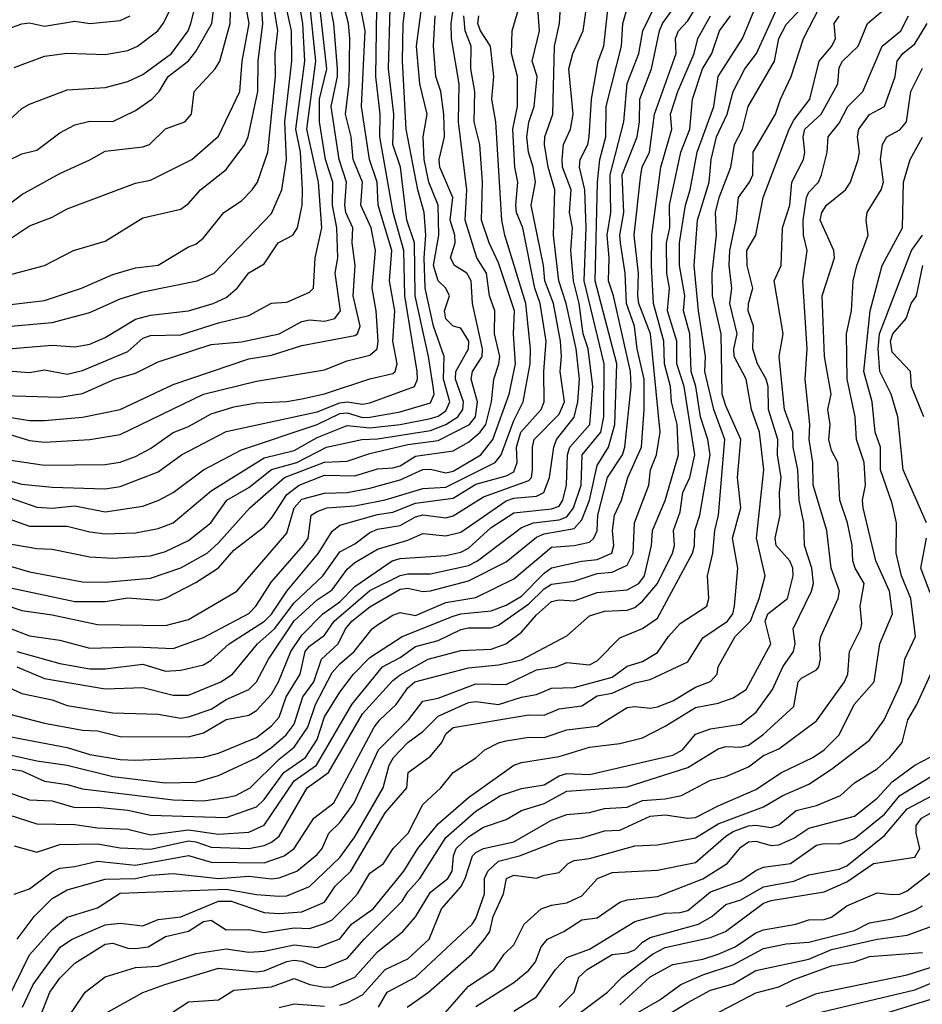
# Model space of a CAD drawing. Header units: metres. Extents: x -51132 to -49532, y -231222 to -229437.
# Tile 101 of 256: x -50613 to -50553, y -231033 to -230968. Entities that reach past the tile are written whole.
import ezdxf

# ---------------------------------------------------------------- set-up
doc = ezdxf.new("R2010")
doc.units = ezdxf.units.M
for name, color, linetype in [('CONTOUR_HALF', 8, 'Continuous'), ('CONTOUR_INDEX', 1, 'Continuous'), ('CONTOUR_INTER', 3, 'Continuous')]:
    doc.layers.add(name, color=color, linetype=linetype)

msp = doc.modelspace()

# ---------------------------------------------------------------- linework, layer by layer
at = {"layer": 'CONTOUR_HALF'}
for points, elevation in [([(-50613.58, -230977.367), (-50612.58, -230976.877), (-50611.58, -230976.641), (-50610.08, -230975.488), (-50609.08, -230974.973), (-50608.08, -230974.729), (-50606.58, -230974.745), (-50605.08, -230974.01), (-50603.993, -230973.259), (-50603.516, -230972.759), (-50602.919, -230971.759), (-50601.58, -230970.737), (-50601.08, -230970.112), (-50600.034, -230968.259), (-50599.518, -230964.259)], 37.5), ([(-50615.08, -231000.413), (-50612.08, -231001.467), (-50609.58, -231001.481), (-50608.08, -231001.859), (-50607.08, -231001.971), (-50605.08, -231001.921), (-50603.58, -231001.622), (-50602.58, -231001.266), (-50600.08, -230999.138), (-50596.58, -230996.968), (-50594.58, -230996.483), (-50593.08, -230995.624), (-50591.08, -230994.818), (-50589.58, -230994.969), (-50587.58, -230994.756), (-50585.58, -230994.372), (-50585.08, -230994.214), (-50584.58, -230993.863), (-50584.314, -230993.259), (-50584.719, -230991.759), (-50584.682, -230990.259), (-50585.392, -230988.259), (-50585.926, -230985.759), (-50586.009, -230983.759), (-50585.888, -230982.259), (-50586.01, -230980.759), (-50586.429, -230979.259), (-50587.191, -230975.259), (-50587.424, -230970.759), (-50587.383, -230968.259), (-50586.955, -230964.759)], 44.5), ([(-50614.08, -230982.948), (-50612.08, -230981.624), (-50610.58, -230981.066), (-50609.58, -230980.501), (-50605.08, -230978.826), (-50604.08, -230978.627), (-50601.36, -230977.259), (-50599.58, -230975.704), (-50598.19, -230972.759), (-50598.025, -230970.759), (-50597.573, -230968.259), (-50598.027, -230965.759)], 38.5), ([(-50615.08, -230989.892), (-50610.58, -230989.521), (-50609.08, -230989.619), (-50608.08, -230989.448), (-50607.08, -230989.002), (-50605.08, -230987.798), (-50604.08, -230987.547), (-50601.58, -230987.245), (-50599.936, -230986.759), (-50599.08, -230986.359), (-50598.36, -230985.759), (-50597.58, -230984.729), (-50596.58, -230984.151), (-50595.64, -230982.759), (-50594.67, -230982.259), (-50594.364, -230981.759), (-50594.066, -230980.259), (-50594.033, -230979.259), (-50594.173, -230976.759), (-50594.489, -230975.259), (-50593.895, -230970.759), (-50594.023, -230968.259), (-50594.276, -230966.759)], 40.5), ([(-50614.58, -230992.825), (-50610.08, -230992.959), (-50608.58, -230992.712), (-50606.435, -230991.759), (-50605.08, -230991.364), (-50603.58, -230990.625), (-50600.08, -230989.465), (-50598.08, -230989.292), (-50595.58, -230988.766), (-50594.08, -230987.946), (-50593.58, -230987.855), (-50592.58, -230987.93), (-50591.897, -230987.759), (-50591.528, -230987.259), (-50591.881, -230984.759), (-50591.705, -230983.759), (-50591.763, -230981.759), (-50592.057, -230980.259), (-50592.033, -230978.759), (-50592.528, -230977.259), (-50592.923, -230974.759), (-50592.914, -230973.259), (-50592.431, -230971.259), (-50592.937, -230966.759)], 41.5), ([(-50614.08, -231011.84), (-50612.58, -231012.528), (-50610.58, -231012.946), (-50609.58, -231013.319), (-50606.58, -231013.8), (-50603.58, -231013.9), (-50602.08, -231014.149), (-50601.58, -231014.081), (-50600.08, -231013.565), (-50599.08, -231012.927), (-50597.58, -231012.256), (-50597.08, -231011.757), (-50596.278, -231010.259), (-50594.58, -231007.728), (-50593.08, -231006.348), (-50592.08, -231005.688), (-50591.08, -231004.31), (-50590.58, -231003.865), (-50589.08, -231002.998), (-50587.08, -231002.4), (-50586.08, -231001.949), (-50584.58, -231002.124), (-50583.58, -231001.874), (-50580.58, -230999.81), (-50580.08, -230999.628), (-50578.58, -230999.504), (-50578.09, -230999.259), (-50577.718, -230998.259), (-50577.44, -230996.259), (-50577.252, -230995.759), (-50576.08, -230994.275), (-50575.841, -230993.259), (-50575.742, -230991.759), (-50575.96, -230989.759), (-50576.629, -230986.759), (-50577.109, -230985.259), (-50577.447, -230982.259), (-50577.359, -230979.259), (-50577.816, -230977.759), (-50578.061, -230976.259), (-50578.029, -230975.759), (-50577.508, -230974.259), (-50577.399, -230969.759), (-50577.056, -230968.259), (-50576.971, -230966.759)], 48.5), ([(-50613.981, -231015.259), (-50609.58, -231016.103), (-50608.08, -231016.565), (-50606.08, -231016.884), (-50605.08, -231016.943), (-50600.58, -231016.731), (-50599.58, -231016.467), (-50597.08, -231015.436), (-50596.08, -231014.655), (-50595.58, -231014.086), (-50595.129, -231012.759), (-50594.199, -231011.259), (-50593.855, -231009.759), (-50593.58, -231009.411), (-50592.58, -231008.676), (-50591.936, -231007.759), (-50589.58, -231005.721), (-50587.58, -231004.731), (-50587.08, -231004.621), (-50585.58, -231004.624), (-50583.08, -231004.064), (-50582.469, -231003.759), (-50579.58, -231001.565), (-50578.779, -231001.259), (-50577.08, -231001.067), (-50576.58, -231000.849), (-50576.144, -231000.259), (-50575.621, -230998.759), (-50575.555, -230996.759), (-50574.338, -230995.259), (-50574.12, -230994.259), (-50574.105, -230990.759), (-50575.425, -230985.259), (-50575.303, -230981.759), (-50575.394, -230979.259), (-50575.736, -230977.759), (-50575.7, -230977.259), (-50575.194, -230976.259), (-50575.09, -230975.759), (-50574.95, -230973.259), (-50574.497, -230970.759), (-50574.134, -230969.759), (-50573.807, -230966.759)], 49.5), ([(-50613.08, -230971.167), (-50611.08, -230970.415), (-50609.58, -230970.226), (-50607.08, -230970.321), (-50605.58, -230970.045), (-50604.949, -230969.759), (-50603.589, -230968.759), (-50603.243, -230968.259), (-50602.468, -230966.759)], 36.5), ([(-50618.58, -230997.039), (-50612.58, -230998.708), (-50610.58, -230998.906), (-50607.08, -230999.018), (-50606.08, -230998.865), (-50603.58, -230997.895), (-50602.029, -230996.759), (-50599.08, -230995.224), (-50593.08, -230993.921), (-50591.58, -230993.321), (-50591.08, -230993.265), (-50590.08, -230993.411), (-50589.58, -230993.327), (-50586.643, -230992.259), (-50586.442, -230991.759), (-50586.464, -230991.259), (-50587.273, -230986.259), (-50587.336, -230983.259), (-50588.044, -230980.759), (-50588.922, -230975.759), (-50588.903, -230974.259), (-50589.199, -230971.759), (-50589.134, -230967.259)], 43.5), ([(-50616.08, -231017.067), (-50612.58, -231017.646), (-50611.08, -231018.328), (-50609.58, -231018.534), (-50608.58, -231018.836), (-50602.58, -231019.564), (-50600.58, -231019.615), (-50599.08, -231019.403), (-50598.446, -231019.259), (-50597.49, -231018.759), (-50595.58, -231016.879), (-50594.58, -231016.07), (-50593.689, -231014.759), (-50593.183, -231013.259), (-50592.08, -231011.153), (-50591.58, -231010.563), (-50590.618, -231009.759), (-50589.436, -231008.259), (-50589.08, -231007.989), (-50588.08, -231007.349), (-50587.58, -231007.185), (-50586.58, -231007.373), (-50584.58, -231006.514), (-50582.58, -231006.183), (-50580.08, -231004.952), (-50577.58, -231002.856), (-50576.08, -231002.748), (-50575.08, -231002.527), (-50574.781, -231002.259), (-50574.58, -231001.791), (-50574.534, -231000.759), (-50573.881, -230998.259), (-50572.908, -230996.759), (-50572.735, -230996.259), (-50572.333, -230992.259), (-50572.371, -230991.259), (-50573.489, -230986.259), (-50573.833, -230985.259), (-50573.77, -230983.759), (-50573.912, -230982.259), (-50573.67, -230980.759), (-50573.716, -230978.259), (-50572.814, -230974.759), (-50572.58, -230972.233), (-50571.828, -230970.259), (-50571.558, -230968.759), (-50570.828, -230967.259)], 50.5), ([(-50614.08, -231020.355), (-50611.58, -231021.143), (-50609.08, -231021.188), (-50607.58, -231021.403), (-50605.58, -231021.49), (-50604.08, -231021.875), (-50601.58, -231021.544), (-50599.58, -231021.83), (-50597.58, -231021.687), (-50596.58, -231021.223), (-50594.58, -231018.293), (-50593.116, -231017.259), (-50590.771, -231013.259), (-50588.753, -231010.759), (-50587.58, -231010.152), (-50586.58, -231009.429), (-50585.08, -231009.029), (-50583.58, -231008.306), (-50583.08, -231008.185), (-50581.58, -231008.197), (-50581.08, -231008.023), (-50579.08, -231006.609), (-50578.08, -231005.608), (-50577.58, -231005.299), (-50576.08, -231005.116), (-50574.58, -231004.599), (-50573.58, -231004.507), (-50572.58, -231004.049), (-50572.187, -231003.259), (-50572.097, -231001.259), (-50571.166, -230998.759), (-50571.042, -230997.759), (-50570.657, -230996.759), (-50570.403, -230995.259), (-50571.039, -230988.759), (-50571.823, -230986.759), (-50571.876, -230986.259), (-50571.832, -230984.759), (-50572.127, -230982.259), (-50571.68, -230978.259), (-50571.601, -230977.759), (-50571.122, -230976.759), (-50570.779, -230974.259), (-50569.345, -230970.259), (-50569.387, -230969.259), (-50569.191, -230968.759), (-50568.58, -230968.089), (-50568.08, -230967.247)], 51.5), ([(-50614.08, -230986.916), (-50611.08, -230986.573), (-50608.644, -230985.759), (-50606.58, -230984.841), (-50605.08, -230984.415), (-50603.58, -230984.238), (-50601.58, -230983.019), (-50601.08, -230982.835), (-50600.58, -230982.426), (-50599.237, -230980.759), (-50598.08, -230979.988), (-50597.357, -230979.259), (-50597.007, -230978.759), (-50596.332, -230976.759), (-50595.822, -230971.759), (-50595.84, -230970.259), (-50595.675, -230968.759), (-50595.907, -230967.259)], 39.5), ([(-50613.58, -230995.345), (-50612.08, -230995.823), (-50611.08, -230995.936), (-50608.08, -230995.748), (-50606.08, -230995.415), (-50600.58, -230992.762), (-50597.08, -230991.89), (-50592.58, -230991.144), (-50591.08, -230990.544), (-50589.58, -230990.187), (-50589.107, -230989.759), (-50589.042, -230989.259), (-50589.172, -230987.259), (-50589.443, -230985.759), (-50589.223, -230983.259), (-50589.506, -230981.759), (-50590.186, -230980.259), (-50590.078, -230978.759), (-50590.688, -230977.259), (-50590.828, -230975.759), (-50591.198, -230974.259), (-50590.952, -230972.259), (-50590.911, -230969.259), (-50591.002, -230968.259), (-50591.272, -230967.259)], 42.5), ([(-50613.58, -231032.866), (-50612.08, -231029.786), (-50610.58, -231028.125), (-50609.58, -231027.295), (-50607.58, -231026.686), (-50606.08, -231025.724), (-50599.08, -231025.461), (-50597.08, -231025.815), (-50595.58, -231025.92), (-50595.08, -231025.892), (-50593.58, -231025.287), (-50591.58, -231023.355), (-50590.58, -231022), (-50588.713, -231018.759), (-50588.313, -231017.259), (-50588.03, -231016.759), (-50587.08, -231015.765), (-50586.08, -231015.044), (-50585.08, -231014.031), (-50583.08, -231013.129), (-50582.58, -231013.062), (-50581.08, -231013.26), (-50579.58, -231012.783), (-50578.58, -231012.605), (-50577.58, -231012.177), (-50576.08, -231012.124), (-50573.58, -231011.447), (-50572.58, -231010.717), (-50571.58, -231010.418), (-50570.58, -231009.83), (-50569.867, -231008.759), (-50569.08, -231007.903), (-50567.318, -231006.759), (-50567.192, -231006.259), (-50567.292, -231004.759), (-50566.931, -231003.259), (-50566.806, -231001.759), (-50566.56, -231000.759), (-50566.128, -230995.759), (-50566.873, -230993.759), (-50567.461, -230991.259), (-50567.413, -230990.259), (-50567.881, -230987.259), (-50568.163, -230984.259), (-50567.948, -230981.259), (-50567.177, -230978.759), (-50567.05, -230977.259), (-50566.683, -230975.759), (-50565.986, -230974.259), (-50565.58, -230972.758), (-50564.825, -230971.259), (-50564.044, -230970.259), (-50562.679, -230967.259)], 53.5), ([(-50612.916, -231009.759), (-50610.08, -231010.549), (-50608.08, -231010.895), (-50607.08, -231010.906), (-50604.58, -231010.602), (-50603.08, -231011.065), (-50602.08, -231010.99), (-50600.58, -231010.638), (-50600.08, -231010.337), (-50598.893, -231009.259), (-50596.555, -231007.759), (-50596.08, -231007.295), (-50595.08, -231005.774), (-50592.988, -231003.259), (-50592.08, -231001.795), (-50591.58, -231001.4), (-50589.08, -231000.7), (-50588.08, -231000.545), (-50586.58, -230999.959), (-50584.08, -230999.626), (-50582.58, -230998.699), (-50580.58, -230998.141), (-50580.08, -230997.89), (-50579.867, -230997.259), (-50579.903, -230996.259), (-50579.61, -230995.259), (-50578.261, -230993.759), (-50578.062, -230993.259), (-50578.092, -230991.259), (-50577.948, -230989.259), (-50578.348, -230986.759), (-50578.685, -230985.759), (-50579.492, -230981.759), (-50579.893, -230980.759), (-50579.943, -230980.259), (-50579.822, -230978.759), (-50580.019, -230977.759), (-50580.144, -230975.259), (-50579.828, -230973.759), (-50579.832, -230971.759), (-50580.229, -230970.259), (-50580.185, -230968.759), (-50579.746, -230967.259)], 47.5), ([(-50612.499, -231036.759), (-50610.724, -231032.259), (-50610.08, -231031.344), (-50609.08, -231030.334), (-50607.08, -231029.083), (-50606.58, -231029.022), (-50605.58, -231029.351), (-50605.08, -231029.382), (-50604.245, -231029.259), (-50603.08, -231028.591), (-50601.58, -231028.238), (-50600.58, -231027.601), (-50600.08, -231027.514), (-50599.08, -231028.144), (-50597.58, -231028.128), (-50596.58, -231028.319), (-50594.58, -231028.009), (-50593.58, -231028.065), (-50592.58, -231027.731), (-50592.08, -231027.477), (-50590.851, -231026.259), (-50590.404, -231025.759), (-50589.58, -231024.406), (-50588.688, -231023.759), (-50588.044, -231022.759), (-50587.051, -231021.759), (-50586.08, -231019.866), (-50584.906, -231018.759), (-50584.087, -231017.759), (-50582.58, -231016.78), (-50582.002, -231016.259), (-50581.08, -231015.779), (-50580.58, -231015.666), (-50579.08, -231015.424), (-50578.08, -231015.443), (-50576.58, -231014.933), (-50574.58, -231014.691), (-50572.58, -231013.451), (-50572.08, -231013.384), (-50571.08, -231013.503), (-50570.58, -231013.4), (-50569.58, -231013.009), (-50568.08, -231012.118), (-50567.08, -231011.737), (-50566.651, -231011.259), (-50566.57, -231010.759), (-50565.46, -231008.759), (-50564.441, -231007.759), (-50563.87, -231006.259), (-50563.474, -231004.759), (-50564.035, -231002.259), (-50563.563, -230997.759), (-50563.845, -230995.259), (-50564.383, -230993.759), (-50564.725, -230991.759), (-50565.518, -230990.259), (-50565.55, -230989.759), (-50565.314, -230988.759), (-50565.811, -230986.759), (-50565.678, -230985.759), (-50565.859, -230984.259), (-50565.809, -230983.259), (-50565.392, -230981.259), (-50565.24, -230979.759), (-50564.501, -230978.759), (-50564.289, -230978.259), (-50564.261, -230976.759), (-50562.799, -230974.259), (-50562.466, -230973.259), (-50561.749, -230971.759), (-50560.948, -230969.259), (-50559.902, -230967.259)], 54.5), ([(-50607.236, -231033.759), (-50604.58, -231032.287), (-50603.131, -231031.759), (-50599.58, -231030.678), (-50597.08, -231030.914), (-50596.58, -231030.859), (-50595.08, -231030.227), (-50594.58, -231030.15), (-50594.08, -231030.214), (-50593.08, -231030.604), (-50592.58, -231030.623), (-50591.08, -231030.026), (-50589.972, -231028.759), (-50587.449, -231026.259), (-50587.08, -231025.635), (-50586.281, -231024.759), (-50584.58, -231022.047), (-50582.58, -231020.295), (-50580.959, -231019.259), (-50579.58, -231018.801), (-50578.08, -231018.555), (-50577.08, -231017.962), (-50576.58, -231017.819), (-50575.08, -231017.886), (-50569.58, -231016.598), (-50568.943, -231016.259), (-50568.08, -231015.218), (-50567.08, -231014.864), (-50565.08, -231014.565), (-50564.067, -231013.759), (-50562.985, -231012.259), (-50562.309, -231010.759), (-50561.596, -231009.759), (-50561.49, -231009.259), (-50561.612, -231008.259), (-50560.412, -231005.759), (-50560.288, -231005.259), (-50560.398, -231004.259), (-50560.883, -231002.759), (-50560.923, -231001.259), (-50561.228, -230999.759), (-50561.308, -230997.759), (-50561.613, -230996.259), (-50561.648, -230995.259), (-50562.198, -230993.759), (-50562.545, -230990.259), (-50562.276, -230988.759), (-50562.881, -230985.259), (-50562.418, -230984.259), (-50562.33, -230981.759), (-50561.835, -230980.259), (-50561.706, -230978.759), (-50560.941, -230977.259), (-50560.846, -230976.759), (-50560.969, -230975.759), (-50560.845, -230975.259), (-50559.775, -230974.259), (-50558.675, -230972.259), (-50558.58, -230971.168), (-50558.355, -230970.759), (-50557.322, -230969.759), (-50556.701, -230968.259), (-50555.58, -230967.316)], 55.5), ([(-50617.08, -231005.536), (-50612.58, -231007.039), (-50610.58, -231007.327), (-50607.58, -231007.972), (-50603.08, -231008.047), (-50601.58, -231007.631), (-50598.384, -231005.759), (-50595.08, -231001.932), (-50594.599, -231000.259), (-50594.08, -230999.698), (-50592.58, -230999.289), (-50591.08, -230999.259), (-50589.58, -230998.958), (-50587.58, -230998.421), (-50586.08, -230997.73), (-50585.58, -230997.706), (-50584.58, -230997.947), (-50584.08, -230997.835), (-50582.254, -230996.759), (-50581.463, -230995.759), (-50580.391, -230992.759), (-50579.961, -230990.759), (-50580.099, -230988.759), (-50580.033, -230987.259), (-50581.08, -230984.086), (-50581.706, -230982.759), (-50582.217, -230981.259), (-50582.158, -230978.759), (-50582.332, -230976.259), (-50582.698, -230974.759), (-50582.664, -230972.759), (-50582.912, -230971.259), (-50582.906, -230969.759), (-50583.287, -230968.759), (-50583.371, -230967.759)], 46.5), ([(-50613.58, -231004.042), (-50612.08, -231004.492), (-50608.58, -231005.142), (-50607.08, -231005.177), (-50604.08, -231004.901), (-50602.08, -231004.23), (-50600.339, -231003.259), (-50599.58, -231002.577), (-50597.515, -231000.259), (-50595.239, -230998.259), (-50592.58, -230997.241), (-50591.08, -230997.191), (-50589.58, -230996.681), (-50587.08, -230996.081), (-50585.08, -230995.806), (-50583.004, -230994.759), (-50582.601, -230994.259), (-50582.479, -230993.259), (-50582.906, -230991.759), (-50582.816, -230991.259), (-50582.159, -230990.259), (-50582.139, -230989.759), (-50582.816, -230986.759), (-50582.893, -230985.259), (-50583.191, -230984.759), (-50584.004, -230984.259), (-50584.26, -230983.759), (-50583.962, -230982.759), (-50583.971, -230982.259), (-50584.28, -230981.259), (-50584.116, -230979.759), (-50584.967, -230977.759), (-50585.015, -230977.259), (-50584.668, -230975.759), (-50584.698, -230974.259), (-50584.902, -230972.759), (-50585.225, -230971.759), (-50585.387, -230969.759), (-50585.264, -230967.759)], 45.5), ([(-50613.08, -231025.782), (-50612.08, -231025.424), (-50610.58, -231024.306), (-50610.08, -231024.063), (-50609.08, -231023.969), (-50607.58, -231023.614), (-50605.08, -231023.876), (-50601.58, -231023.236), (-50600.08, -231023.673), (-50596.58, -231023.71), (-50595.255, -231023.259), (-50594.581, -231022.759), (-50593.3, -231020.759), (-50591.964, -231019.759), (-50589.31, -231014.759), (-50588.938, -231014.259), (-50587.861, -231013.259), (-50587.08, -231012.157), (-50586.611, -231011.759), (-50583.08, -231010.83), (-50581.08, -231010.634), (-50579.58, -231010.308), (-50576.58, -231008.722), (-50575.08, -231007.398), (-50574.08, -231007.096), (-50572.58, -231007.02), (-50572.08, -231006.838), (-50571.58, -231006.425), (-50570.591, -231005.259), (-50569.585, -231003.259), (-50569.458, -231002.759), (-50569.52, -231001.759), (-50569.08, -231000.52), (-50568.92, -230999.259), (-50568.45, -230998.259), (-50568.111, -230996.759), (-50568.828, -230992.259), (-50569.318, -230990.759), (-50569.301, -230989.259), (-50569.92, -230987.259), (-50569.782, -230985.759), (-50569.977, -230984.759), (-50569.989, -230982.759), (-50569.779, -230981.759), (-50569.789, -230980.259), (-50569.034, -230976.759), (-50568.448, -230975.259), (-50568.275, -230973.259), (-50567.62, -230971.259), (-50567.006, -230970.259), (-50566.483, -230968.759), (-50565.756, -230967.759)], 52.5), ([(-50591.58, -231033.126), (-50591.08, -231032.956), (-50590.08, -231032.442), (-50588.58, -231030.769), (-50587.08, -231030.055), (-50585.671, -231028.759), (-50584.857, -231026.759), (-50583.58, -231025.305), (-50583.285, -231024.759), (-50582.81, -231023.259), (-50582.58, -231023.037), (-50582.078, -231022.759), (-50580.08, -231022.32), (-50577.58, -231020.899), (-50576.58, -231020.516), (-50575.08, -231020.397), (-50574.08, -231020.132), (-50572.58, -231020.046), (-50571.58, -231019.6), (-50570.08, -231019.489), (-50569, -231019.259), (-50567.08, -231018.262), (-50566.08, -231018.013), (-50564.58, -231017.371), (-50563.58, -231016.633), (-50562.58, -231016.183), (-50560.08, -231014.344), (-50558.24, -231011.759), (-50558.006, -231011.259), (-50557.909, -231009.759), (-50557.144, -231008.259), (-50557.08, -231007.907), (-50557.204, -231006.759), (-50556.937, -231005.259), (-50557.524, -231004.259), (-50557.681, -231003.759), (-50557.714, -231002.759), (-50558.04, -231001.259), (-50558.542, -230999.759), (-50558.667, -230997.259), (-50559.08, -230996.482), (-50559.268, -230995.759), (-50559.182, -230994.759), (-50559.335, -230993.759), (-50559.115, -230992.759), (-50559.559, -230990.259), (-50559.698, -230986.259), (-50558.901, -230983.759), (-50558.928, -230983.259), (-50559.833, -230981.259), (-50559.734, -230980.759), (-50559.417, -230980.259), (-50558.164, -230979.259), (-50557.833, -230978.759), (-50557.318, -230977.259), (-50557.248, -230976.759), (-50557.374, -230975.759), (-50557.283, -230975.259), (-50556.58, -230974.27), (-50555.58, -230973.749), (-50554.874, -230971.759), (-50554.748, -230970.759), (-50554.384, -230970.259), (-50553.58, -230969.611), (-50552.774, -230968.259)], 56.5), ([(-50587.127, -231033.259), (-50585.707, -231032.259), (-50582.851, -231029.759), (-50582.017, -231028.759), (-50581.661, -231028.259), (-50581.434, -231027.259), (-50580.753, -231025.759), (-50580.566, -231024.759), (-50580.08, -231024.533), (-50578.58, -231024.73), (-50578.08, -231024.524), (-50577.08, -231024.364), (-50576.483, -231023.759), (-50576.08, -231023.57), (-50575.08, -231023.42), (-50572.08, -231022.603), (-50570.58, -231022.527), (-50568.08, -231022.066), (-50566.58, -231021.134), (-50563.58, -231020.023), (-50562.304, -231019.259), (-50560.58, -231018.53), (-50559.08, -231017.533), (-50556.58, -231015.604), (-50555.609, -231014.259), (-50554.68, -231012.259), (-50554.468, -231011.759), (-50554.241, -231010.259), (-50553.544, -231008.759), (-50553.842, -231006.259), (-50554.463, -231004.759), (-50554.822, -231003.259), (-50554.803, -231001.259), (-50555.08, -230999.967), (-50555.856, -230997.759), (-50555.843, -230996.259), (-50556.197, -230995.259), (-50556.414, -230993.259), (-50556.943, -230991.259), (-50556.544, -230987.259), (-50555.739, -230984.259), (-50554.4, -230981.759), (-50554.342, -230978.759), (-50553.898, -230977.259), (-50553.08, -230975.785)], 57.5), ([(-50552.993, -230994.259), (-50553.812, -230992.259), (-50553.86, -230991.259), (-50555.08, -230989.989), (-50555.186, -230989.259), (-50555.039, -230988.759), (-50554.158, -230987.759), (-50553.836, -230986.759), (-50553.464, -230986.259), (-50553.054, -230984.259)], 58.5), ([(-50582.58, -231033.201), (-50580.08, -231031.623), (-50579.08, -231030.81), (-50578.645, -231030.259), (-50578.276, -231029.259), (-50577.851, -231028.759), (-50576.781, -231028.259), (-50575.58, -231027.487), (-50574.58, -231027.346), (-50573.08, -231026.325), (-50572.58, -231026.164), (-50570.58, -231025.94), (-50567.58, -231024.769), (-50565.981, -231023.759), (-50565.08, -231022.691), (-50564.58, -231022.339), (-50564.08, -231022.279), (-50563.08, -231022.57), (-50562.58, -231022.525), (-50561.58, -231022.095), (-50560.58, -231021.42), (-50557.58, -231020.638), (-50556.08, -231019.454), (-50555.08, -231018.364), (-50553.58, -231017.263), (-50552.58, -231016.736)], 58.5), ([(-50577.092, -231033.259), (-50576.084, -231032.259), (-50575.785, -231031.259), (-50575.232, -231030.759), (-50573.58, -231029.776), (-50572.58, -231029.669), (-50572.08, -231029.46), (-50571.58, -231028.949), (-50571.08, -231028.649), (-50567.887, -231027.759), (-50566.995, -231027.259), (-50566.08, -231026.46), (-50565.08, -231026.156), (-50563.58, -231025.305), (-50561.58, -231024.917), (-50560.58, -231024.504), (-50558.58, -231024.143), (-50558.08, -231023.907), (-50555.58, -231021.915), (-50554.08, -231020.148), (-50552.08, -231019.083)], 59.5), ([(-50573.08, -231033.093), (-50571.08, -231031.256), (-50569.58, -231030.438), (-50567.58, -231030.076), (-50566.58, -231029.749), (-50565.448, -231029.259), (-50564.08, -231028.348), (-50563.58, -231028.148), (-50561.457, -231027.759), (-50560.58, -231027.474), (-50559.58, -231027.455), (-50559.08, -231027.298), (-50558.08, -231026.556), (-50556.08, -231025.69), (-50555.08, -231025.81), (-50554.58, -231025.778), (-50554.08, -231025.56), (-50552.424, -231024.259)], 60.5), ([(-50571.58, -231034.762), (-50568.58, -231032.949), (-50567.08, -231032.135), (-50565.58, -231031.701), (-50564.08, -231030.835), (-50560.58, -231030.075), (-50559.08, -231029.449), (-50556.08, -231028.768), (-50554.08, -231028.488), (-50552.58, -231027.95)], 61.5), ([(-50562.08, -231033.205), (-50560.08, -231032.342), (-50554.08, -231031.109), (-50552.58, -231030.636)], 62.5), ([(-50555.58, -231033.66), (-50551.58, -231032.434)], 63.5), ([(-50595.58, -231033.28), (-50594.58, -231033.024), (-50592.58, -231033.192)], 56.5)]:
    msp.add_lwpolyline(points, dxfattribs=dict(at, elevation=elevation))
at = {"layer": 'CONTOUR_INDEX'}
for points, elevation in [([(-50615.08, -231002.366), (-50611.58, -231002.94), (-50610.58, -231002.989), (-50608.08, -231003.512), (-50606.58, -231003.592), (-50604.08, -231003.433), (-50603.08, -231003.152), (-50601.58, -231002.422), (-50600.102, -231001.259), (-50599.047, -230999.759), (-50597.58, -230998.925), (-50596.08, -230997.742), (-50594.406, -230997.259), (-50592.463, -230996.259), (-50590.12, -230995.759), (-50589.08, -230995.709), (-50585.58, -230995.154), (-50584.58, -230994.764), (-50583.773, -230994.259), (-50583.44, -230993.759), (-50583.393, -230993.259), (-50583.925, -230991.759), (-50583.91, -230991.259), (-50583.068, -230989.759), (-50583.053, -230989.259), (-50583.58, -230988.405), (-50584.08, -230988.262), (-50584.58, -230987.788), (-50584.66, -230987.259), (-50584.322, -230986.259), (-50584.579, -230985.759), (-50585.08, -230985.272), (-50585.385, -230984.259), (-50585.025, -230982.259), (-50585.086, -230980.259), (-50585.701, -230978.759), (-50586.001, -230977.259), (-50586.063, -230975.759), (-50585.807, -230974.259), (-50586.286, -230972.259), (-50586.507, -230969.759), (-50585.909, -230965.259)], 45), ([(-50615.08, -231016.211), (-50611.58, -231016.987), (-50609.58, -231017.27), (-50606.58, -231018.02), (-50603.08, -231018.437), (-50601.08, -231018.385), (-50599.58, -231017.951), (-50597.08, -231016.776), (-50596.08, -231016.108), (-50595.122, -231015.259), (-50594.58, -231014.551), (-50594.018, -231012.759), (-50593.286, -231011.759), (-50592.784, -231010.259), (-50591.681, -231009.259), (-50591.203, -231008.259), (-50590.785, -231007.759), (-50589.58, -231006.812), (-50587.58, -231005.637), (-50587.08, -231005.582), (-50586.08, -231005.801), (-50585.58, -231005.757), (-50583.08, -231005.08), (-50580.58, -231003.834), (-50578.58, -231002.192), (-50578.08, -231001.973), (-50576.08, -231001.627), (-50575.58, -231001.048), (-50575.08, -230999.758), (-50574.58, -230997.464), (-50573.819, -230996.259), (-50573.414, -230994.759), (-50573.272, -230990.759), (-50574.704, -230985.259), (-50574.557, -230978.759), (-50574.402, -230977.259), (-50574, -230975.759), (-50573.974, -230973.759), (-50572.96, -230969.759), (-50572.875, -230968.259), (-50572.022, -230965.259)], 50), ([(-50616.08, -230988.502), (-50610.58, -230988.02), (-50608.08, -230987.37), (-50606.08, -230986.465), (-50604.58, -230985.993), (-50601, -230985.259), (-50599.868, -230984.759), (-50596.08, -230980.829), (-50595.397, -230979.259), (-50595.104, -230977.259), (-50595.216, -230974.759), (-50594.741, -230970.759), (-50594.761, -230968.759), (-50595.099, -230967.259)], 40), ([(-50610.068, -231034.759), (-50608.394, -231032.259), (-50607.08, -231031.243), (-50605.08, -231030.64), (-50603.58, -231030.533), (-50601.08, -231029.713), (-50599.08, -231029.395), (-50597.58, -231029.614), (-50596.58, -231029.555), (-50594.58, -231029.141), (-50593.08, -231029.301), (-50591.58, -231028.733), (-50590.793, -231027.759), (-50589.373, -231026.759), (-50587.346, -231024.259), (-50586.42, -231022.759), (-50585.08, -231021.144), (-50583.08, -231019.393), (-50580.08, -231017.269), (-50579.58, -231017.087), (-50577.08, -231016.701), (-50575.08, -231016.068), (-50573.08, -231015.844), (-50571.58, -231015.46), (-50570.08, -231014.697), (-50568.08, -231013.461), (-50566.58, -231013.16), (-50565.58, -231012.811), (-50564.728, -231012.259), (-50563.106, -231009.259), (-50563.481, -231007.759), (-50563.296, -231007.259), (-50562.002, -231006.259), (-50561.625, -231004.759), (-50561.644, -231004.259), (-50561.853, -231003.759), (-50562.751, -231002.759), (-50562.805, -231002.259), (-50562.489, -231000.759), (-50562.536, -230999.259), (-50562.413, -230998.259), (-50562.657, -230996.759), (-50562.642, -230995.759), (-50563.257, -230993.759), (-50563.28, -230992.259), (-50563.402, -230991.759), (-50563.987, -230990.759), (-50564.287, -230989.759), (-50564.248, -230988.259), (-50564.586, -230987.259), (-50564.575, -230986.759), (-50564.283, -230985.759), (-50564.655, -230984.259), (-50564.685, -230983.259), (-50564.08, -230982.258), (-50563.608, -230979.759), (-50561.879, -230975.259), (-50561.58, -230974.66), (-50560.529, -230973.259), (-50559.895, -230970.759), (-50559.057, -230969.759), (-50558.829, -230969.259), (-50558.917, -230968.259), (-50558.58, -230967.793)], 55), ([(-50577.877, -231035.259), (-50573.886, -231032.259), (-50572.913, -231031.259), (-50570.918, -231029.759), (-50570.08, -231029.312), (-50567.08, -231028.64), (-50566.082, -231028.259), (-50563.58, -231026.374), (-50563.08, -231026.199), (-50559.58, -231025.63), (-50558.08, -231024.973), (-50556.305, -231023.759), (-50553.58, -231023.341), (-50553.259, -231022.759), (-50553.507, -231021.759), (-50553.494, -231021.259), (-50553.15, -231020.759), (-50552.08, -231020.18)], 60)]:
    msp.add_lwpolyline(points, dxfattribs=dict(at, elevation=elevation))
at = {"layer": 'CONTOUR_INTER'}
for points, elevation in [([(-50614.089, -230975.259), (-50612.58, -230973.888), (-50612.08, -230973.592), (-50609.58, -230972.648), (-50607.08, -230972.493), (-50605.58, -230972.089), (-50604.58, -230971.636), (-50602.685, -230970.259), (-50601.594, -230968.759), (-50601.411, -230968.259), (-50600.525, -230964.759)], 37), ([(-50614.58, -231005.276), (-50609.08, -231006.452), (-50607.08, -231006.463), (-50605.58, -231006.211), (-50603.58, -231006.368), (-50603.08, -231006.229), (-50601.08, -231005.199), (-50599.58, -231004.228), (-50598.58, -231003.07), (-50596.58, -231001.509), (-50596.08, -231000.945), (-50595.08, -230999.393), (-50594.252, -230998.759), (-50592.58, -230998.113), (-50590.58, -230998.155), (-50589.08, -230997.681), (-50588.08, -230997.612), (-50587.58, -230997.484), (-50586.58, -230996.847), (-50584.08, -230996.504), (-50583.08, -230995.935), (-50582.303, -230995.259), (-50581.926, -230994.759), (-50581.548, -230993.259), (-50581.4, -230991.759), (-50581.058, -230990.759), (-50581.012, -230990.259), (-50581.353, -230988.759), (-50581.335, -230987.259), (-50581.675, -230986.259), (-50581.879, -230984.759), (-50582.527, -230983.759), (-50583.285, -230981.259), (-50583.189, -230979.259), (-50583.743, -230974.759), (-50583.686, -230972.259), (-50584.204, -230969.259), (-50584.222, -230968.259), (-50583.926, -230966.259)], 46), ([(-50612.88, -231028.759), (-50611.767, -231027.259), (-50610.58, -231026.075), (-50609.58, -231025.504), (-50607.08, -231024.802), (-50605.08, -231024.745), (-50604.08, -231024.536), (-50602.58, -231024.429), (-50599.58, -231024.746), (-50597.58, -231024.588), (-50596.08, -231024.766), (-50595.58, -231024.703), (-50594.406, -231024.259), (-50593.08, -231023.173), (-50592.744, -231022.759), (-50592.3, -231021.759), (-50591.58, -231021.048), (-50590.636, -231019.759), (-50589.026, -231016.259), (-50587.028, -231014.259), (-50586.08, -231013.036), (-50585.08, -231012.831), (-50582.58, -231011.894), (-50580.58, -231011.931), (-50578.58, -231010.962), (-50577.279, -231010.759), (-50576.58, -231010.492), (-50575.08, -231010.639), (-50574.58, -231010.37), (-50573.08, -231008.851), (-50571.58, -231008.24), (-50570.58, -231007.551), (-50568.273, -231003.259), (-50568.133, -231002.759), (-50568.124, -231001.759), (-50567.794, -231000.759), (-50567.103, -230996.759), (-50567.265, -230995.759), (-50567.751, -230994.259), (-50568.049, -230992.259), (-50568.366, -230991.259), (-50568.456, -230988.759), (-50568.869, -230987.259), (-50568.773, -230986.259), (-50569.135, -230984.259), (-50569.122, -230982.759), (-50568.727, -230980.259), (-50568.428, -230979.259), (-50567.968, -230976.759), (-50566.856, -230973.759), (-50566.575, -230971.759), (-50564.967, -230969.259), (-50563.726, -230966.259)], 53), ([(-50616.08, -230991.02), (-50612.08, -230991.329), (-50611.08, -230991.154), (-50609.58, -230991.438), (-50608.58, -230991.186), (-50605.58, -230989.935), (-50604.58, -230989.061), (-50604.08, -230988.873), (-50602.08, -230988.846), (-50599.58, -230988.051), (-50597.58, -230987.566), (-50596.08, -230986.744), (-50595.08, -230986.682), (-50593.58, -230986.022), (-50593.311, -230985.759), (-50593.213, -230983.759), (-50592.761, -230981.759), (-50592.982, -230978.759), (-50593.746, -230975.259), (-50593.152, -230970.759), (-50593.583, -230966.759)], 41), ([(-50615.484, -230981.759), (-50612.58, -230979.574), (-50610.08, -230978.173), (-50608.08, -230977.281), (-50607.08, -230976.696), (-50604.58, -230976.424), (-50604.158, -230976.259), (-50603.08, -230975.23), (-50601.819, -230974.759), (-50601.376, -230974.259), (-50601.187, -230972.759), (-50599.803, -230971.259), (-50599.49, -230970.759), (-50598.824, -230968.259), (-50598.768, -230966.759)], 38), ([(-50614.58, -231018.674), (-50612.08, -231019.557), (-50610.58, -231019.61), (-50609.08, -231020.068), (-50607.58, -231020.049), (-50605.58, -231020.241), (-50604.08, -231020.575), (-50599.08, -231020.724), (-50597.08, -231020.013), (-50596.58, -231019.536), (-50595.268, -231017.759), (-50593.842, -231016.759), (-50593.08, -231015.572), (-50592.58, -231014.074), (-50591.58, -231012.434), (-50590.674, -231011.259), (-50589.58, -231010.158), (-50587.463, -231008.759), (-50584.08, -231007.418), (-50583.58, -231007.259), (-50581.58, -231007.069), (-50580.58, -231006.689), (-50579.58, -231006.103), (-50578.08, -231004.583), (-50577.58, -231004.235), (-50575.58, -231003.777), (-50574.58, -231003.674), (-50573.605, -231003.259), (-50573.461, -231002.759), (-50573.555, -231001.759), (-50573.426, -231000.759), (-50572.965, -230999.759), (-50572.536, -230998.259), (-50571.653, -230996.259), (-50571.459, -230993.759), (-50571.465, -230991.759), (-50571.922, -230989.759), (-50572.11, -230988.259), (-50572.627, -230986.759), (-50572.726, -230984.759), (-50573.036, -230982.759), (-50573.08, -230982.259), (-50572.81, -230980.759), (-50572.923, -230978.259), (-50571.927, -230975.759), (-50571.764, -230974.759), (-50571.76, -230973.259), (-50570.974, -230971.259), (-50570.458, -230968.759), (-50570.262, -230968.259), (-50569.159, -230966.759)], 51), ([(-50614.08, -231013.725), (-50611.08, -231014.5), (-50608.58, -231014.942), (-50607.58, -231014.989), (-50606.08, -231015.363), (-50601.58, -231015.385), (-50600.58, -231015.133), (-50599.08, -231014.256), (-50597.58, -231013.96), (-50597.08, -231013.652), (-50596.08, -231012.567), (-50595.625, -231011.759), (-50594.815, -231009.759), (-50594.08, -231008.674), (-50592.685, -231007.259), (-50591.58, -231006.471), (-50590.58, -231005.46), (-50588.112, -231003.759), (-50587.58, -231003.618), (-50584.58, -231003.413), (-50583.58, -231003.192), (-50583.08, -231002.933), (-50581.58, -231001.556), (-50580.08, -231000.6), (-50577.58, -231000.34), (-50577.08, -231000.159), (-50576.829, -230999.759), (-50576.595, -230998.759), (-50576.531, -230996.759), (-50576.373, -230996.259), (-50575.055, -230994.759), (-50574.851, -230992.259), (-50575.171, -230989.759), (-50575.495, -230988.759), (-50575.758, -230986.759), (-50576.137, -230985.259), (-50576.317, -230983.259), (-50576.192, -230981.759), (-50576.392, -230980.759), (-50576.298, -230979.259), (-50576.853, -230977.759), (-50576.892, -230977.259), (-50576.801, -230976.259), (-50576.329, -230975.259), (-50576.159, -230974.259), (-50576.448, -230971.259), (-50576.172, -230970.259), (-50575.505, -230968.759), (-50575.21, -230966.759)], 49), ([(-50613.58, -230984.925), (-50611.08, -230984.264), (-50609.178, -230983.259), (-50607.08, -230982.646), (-50604.58, -230981.099), (-50602.08, -230980.537), (-50601.58, -230980.166), (-50600.779, -230979.259), (-50599.08, -230977.921), (-50597.852, -230976.259), (-50597.637, -230975.759), (-50597, -230972.759), (-50596.959, -230970.759), (-50596.667, -230968.259), (-50596.776, -230966.759)], 39), ([(-50615.58, -230996.788), (-50611.08, -230997.446), (-50607.08, -230997.41), (-50606.08, -230997.243), (-50605.08, -230996.869), (-50604.08, -230996.352), (-50602.58, -230995.297), (-50601.58, -230994.894), (-50600.08, -230994.064), (-50598.58, -230993.581), (-50597.08, -230993.319), (-50595.08, -230993.244), (-50594.08, -230993.068), (-50592.58, -230992.743), (-50589.58, -230991.741), (-50588.08, -230991.392), (-50587.922, -230991.259), (-50587.785, -230990.759), (-50588.081, -230989.259), (-50587.946, -230987.259), (-50588.299, -230985.259), (-50588.145, -230983.259), (-50589.036, -230980.259), (-50589.098, -230978.759), (-50589.62, -230977.259), (-50590.131, -230973.759), (-50589.897, -230968.759), (-50590.177, -230967.259)], 43), ([(-50615.08, -230999.011), (-50611.58, -231000.229), (-50610.58, -231000.29), (-50609.08, -231000.133), (-50607.08, -231000.522), (-50604.58, -231000.162), (-50603.539, -230999.759), (-50602.58, -230999.251), (-50600.587, -230997.759), (-50598.08, -230996.442), (-50593.08, -230994.755), (-50591.58, -230994.024), (-50591.08, -230993.985), (-50590.08, -230994.289), (-50589.58, -230994.285), (-50587.58, -230993.918), (-50585.58, -230993.326), (-50585.346, -230992.759), (-50585.415, -230992.259), (-50585.71, -230990.259), (-50586.6, -230986.259), (-50586.64, -230982.759), (-50587.153, -230981.259), (-50587.566, -230977.759), (-50588.072, -230976.259), (-50588.014, -230974.259), (-50588.367, -230971.259), (-50588.255, -230967.259)], 44), ([(-50613.58, -230994.262), (-50612.08, -230994.504), (-50611.08, -230994.484), (-50608.58, -230994.278), (-50606.08, -230993.775), (-50602.58, -230992.109), (-50597.58, -230990.43), (-50596.08, -230990.186), (-50594.08, -230989.534), (-50590.58, -230988.884), (-50590.408, -230988.759), (-50590.224, -230988.259), (-50590.696, -230986.259), (-50590.567, -230984.259), (-50590.756, -230982.759), (-50590.722, -230981.759), (-50591.167, -230980.759), (-50591.245, -230980.259), (-50591.139, -230978.759), (-50591.607, -230977.259), (-50592.135, -230973.759), (-50591.723, -230971.759), (-50591.721, -230971.259), (-50591.974, -230968.259), (-50592.169, -230967.259)], 42), ([(-50612.907, -231010.759), (-50611.08, -231011.541), (-50607.08, -231012.224), (-50604.58, -231012.134), (-50602.58, -231012.643), (-50601.58, -231012.651), (-50599.425, -231011.759), (-50598.667, -231011.259), (-50597.004, -231009.259), (-50595.896, -231008.259), (-50594.58, -231006.545), (-50592.687, -231004.759), (-50591.58, -231003.167), (-50590.58, -231002.633), (-50589.58, -231001.887), (-50589.08, -231001.677), (-50587.58, -231001.439), (-50586.58, -231000.858), (-50586.08, -231000.717), (-50584.58, -231000.918), (-50584.08, -231000.786), (-50582.08, -230999.543), (-50579.08, -230998.466), (-50578.917, -230998.259), (-50578.85, -230997.759), (-50578.85, -230996.259), (-50578.728, -230995.759), (-50577.08, -230994.079), (-50576.727, -230993.259), (-50577.007, -230991.259), (-50576.92, -230990.259), (-50576.996, -230989.259), (-50577.458, -230986.759), (-50578.038, -230985.259), (-50578.121, -230984.259), (-50578.923, -230980.259), (-50578.642, -230978.759), (-50578.793, -230977.759), (-50579.115, -230976.759), (-50579.213, -230975.759), (-50579.08, -230974.784), (-50578.728, -230973.759), (-50578.537, -230971.759), (-50578.867, -230970.759), (-50578.392, -230968.759), (-50578.487, -230967.259)], 48), ([(-50612.534, -231033.259), (-50611.836, -231031.759), (-50610.018, -231029.259), (-50609.266, -231028.759), (-50607.08, -231027.811), (-50606.08, -231027.693), (-50604.58, -231027.87), (-50603.58, -231027.469), (-50602.08, -231027.283), (-50599.58, -231026.259), (-50598.749, -231026.259), (-50596.58, -231027.006), (-50595.58, -231027.059), (-50594.08, -231026.945), (-50592.58, -231026.321), (-50591.885, -231025.259), (-50590.835, -231024.259), (-50588.58, -231020.415), (-50587.141, -231018.759), (-50587.065, -231017.759), (-50585.58, -231016.66), (-50584.831, -231015.759), (-50584.58, -231015.202), (-50584.08, -231014.787), (-50579.08, -231013.946), (-50578.08, -231013.954), (-50577.08, -231013.553), (-50575.58, -231013.336), (-50574.58, -231012.68), (-50573.58, -231012.51), (-50572.08, -231011.822), (-50571.08, -231011.597), (-50568.58, -231010.427), (-50567.58, -231008.846), (-50565.966, -231007.759), (-50565.616, -231007.259), (-50565.493, -231006.759), (-50565.283, -231004.259), (-50565.62, -231002.259), (-50565.08, -231000.259), (-50565.31, -230998.259), (-50565.079, -230995.759), (-50566.08, -230993.531), (-50566.303, -230992.759), (-50566.39, -230988.759), (-50566.953, -230986.259), (-50566.978, -230984.759), (-50566.696, -230982.259), (-50566.764, -230980.759), (-50566.515, -230979.759), (-50565.74, -230977.759), (-50565.493, -230976.259), (-50564.967, -230975.259), (-50564.605, -230973.759), (-50562.852, -230970.759), (-50562.568, -230969.259), (-50562.08, -230968.337), (-50561.065, -230967.259)], 54), ([(-50614.601, -231007.759), (-50612.08, -231008.72), (-50610.08, -231009.01), (-50608.08, -231009.532), (-50605.08, -231009.443), (-50602.58, -231009.551), (-50600.58, -231008.829), (-50597.58, -231007.236), (-50597.12, -231006.759), (-50596.08, -231005.154), (-50593.991, -231002.759), (-50593.666, -231002.259), (-50593.462, -231000.759), (-50593.08, -231000.501), (-50592.427, -231000.259), (-50590.58, -231000.139), (-50588.58, -230999.726), (-50586.08, -230998.993), (-50584.58, -230998.909), (-50581.315, -230997.259), (-50580.921, -230996.759), (-50580.08, -230994.484), (-50579.452, -230993.259), (-50578.99, -230990.759), (-50578.973, -230989.759), (-50579.277, -230986.759), (-50580.682, -230982.259), (-50580.879, -230981.259), (-50581.274, -230974.759), (-50581.54, -230973.259), (-50581.392, -230971.759), (-50581.621, -230969.759), (-50582.285, -230968.759), (-50582.456, -230968.259), (-50582.398, -230967.759)], 47), ([(-50614.58, -230968.995), (-50612.58, -230968.288), (-50612.08, -230968.225), (-50611.08, -230968.434), (-50609.08, -230968.105), (-50608.08, -230968.268), (-50606.08, -230968.059), (-50605.434, -230967.759)], 36), ([(-50613.08, -231022.596), (-50611.58, -231023.011), (-50610.08, -231022.496), (-50607.58, -231022.458), (-50606.08, -231022.735), (-50604.08, -231022.823), (-50601.58, -231022.265), (-50601.08, -231022.319), (-50600.08, -231022.681), (-50597.58, -231022.779), (-50596.58, -231022.569), (-50596.08, -231022.358), (-50595.58, -231021.955), (-50593.722, -231018.759), (-50592.328, -231017.759), (-50590.08, -231013.88), (-50588.08, -231011.675), (-50587.58, -231011.292), (-50585.745, -231010.259), (-50583.58, -231009.693), (-50581.58, -231009.595), (-50580.598, -231009.259), (-50579.58, -231008.488), (-50578.58, -231007.322), (-50577.58, -231006.45), (-50577.08, -231006.332), (-50576.08, -231006.401), (-50574.58, -231005.862), (-50572.58, -231005.689), (-50571.811, -231005.259), (-50571.436, -231004.759), (-50570.99, -231002.759), (-50570.926, -231001.759), (-50570.08, -230999.772), (-50569.209, -230996.759), (-50569.293, -230994.759), (-50569.666, -230993.259), (-50569.731, -230992.259), (-50570.132, -230990.759), (-50570.156, -230989.259), (-50570.855, -230986.759), (-50570.975, -230984.259), (-50570.966, -230982.259), (-50570.359, -230977.759), (-50569.647, -230975.259), (-50569.729, -230974.259), (-50569.242, -230972.759), (-50568.171, -230970.259), (-50567.916, -230969.259), (-50567.08, -230967.759)], 52), ([(-50602.58, -231033.555), (-50601.58, -231032.903), (-50599.58, -231032.768), (-50598.58, -231032.137), (-50596.08, -231031.916), (-50594.58, -231031.354), (-50593.561, -231031.759), (-50592.58, -231031.939), (-50592.08, -231031.902), (-50590.58, -231031.265), (-50589.08, -231029.595), (-50587.403, -231028.259), (-50586.58, -231027.281), (-50585.58, -231025.656), (-50584.445, -231024.759), (-50584.153, -231024.259), (-50584.061, -231023.259), (-50583.876, -231022.759), (-50583.08, -231021.993), (-50582.08, -231021.36), (-50580.58, -231020.852), (-50579.566, -231020.259), (-50578.08, -231019.792), (-50576.58, -231018.982), (-50572.58, -231018.699), (-50568.58, -231017.413), (-50566.58, -231016.192), (-50566.08, -231016.035), (-50565.08, -231016.086), (-50564.58, -231015.943), (-50563.625, -231015.259), (-50561.58, -231013.379), (-50561.287, -231011.759), (-50561.08, -231011.525), (-50560.08, -231010.976), (-50559.925, -231010.759), (-50559.808, -231010.259), (-50559.885, -231009.259), (-50559.803, -231008.759), (-50558.659, -231006.259), (-50558.572, -231005.759), (-50559.12, -231004.259), (-50559.407, -231001.759), (-50560.295, -230998.759), (-50560.324, -230997.259), (-50560.568, -230995.759), (-50560.531, -230994.759), (-50560.832, -230991.759), (-50560.689, -230989.759), (-50560.99, -230985.259), (-50560.7, -230983.259), (-50560.942, -230982.259), (-50560.962, -230981.259), (-50560.732, -230979.759), (-50560.58, -230979.421), (-50559.953, -230978.759), (-50559.759, -230978.259), (-50559.374, -230976.759), (-50559.304, -230975.759), (-50558.58, -230974.843), (-50558.007, -230973.759), (-50557.029, -230972.759), (-50555.742, -230969.759), (-50554.519, -230968.759), (-50554.004, -230967.759)], 56), ([(-50589.021, -231033.259), (-50588.439, -231032.259), (-50586.566, -231031.259), (-50582.832, -231027.759), (-50582.58, -231027.404), (-50582.009, -231025.759), (-50582.009, -231024.759), (-50581.793, -231024.259), (-50581.08, -231023.605), (-50579.696, -231023.259), (-50577.08, -231022.233), (-50575.58, -231022.054), (-50574.08, -231021.595), (-50573.08, -231021.56), (-50571.08, -231020.63), (-50570.08, -231020.552), (-50568.58, -231020.774), (-50568.08, -231020.727), (-50566.58, -231019.94), (-50564.08, -231018.88), (-50562.389, -231017.759), (-50560.334, -231016.759), (-50559.58, -231016.253), (-50558.576, -231015.259), (-50557.602, -231013.259), (-50556.272, -231011.759), (-50555.894, -231009.259), (-50555.068, -231007.259), (-50555.255, -231005.759), (-50556.155, -231003.759), (-50556.988, -231000.259), (-50557.037, -230999.759), (-50556.841, -230998.759), (-50556.93, -230997.259), (-50557.436, -230995.759), (-50557.536, -230994.259), (-50558.051, -230991.759), (-50558.095, -230988.759), (-50557.778, -230987.259), (-50557.659, -230985.259), (-50557.415, -230984.259), (-50556.671, -230982.259), (-50556.805, -230981.259), (-50556.742, -230980.759), (-50555.815, -230979.259), (-50555.663, -230978.759), (-50555.862, -230977.259), (-50555.717, -230976.259), (-50555.443, -230975.759), (-50554.58, -230975.303), (-50554.124, -230974.759), (-50553.842, -230972.759), (-50553.08, -230971.223)], 57), ([(-50552.81, -231001.259), (-50554.354, -230997.759), (-50554.699, -230994.259), (-50555.141, -230992.759), (-50555.891, -230991.259), (-50556.005, -230989.759), (-50555.908, -230988.759), (-50553.808, -230983.259), (-50553.071, -230982.259)], 58), ([(-50552.58, -231005.887), (-50553.185, -231004.259), (-50552.819, -231002.259)], 58), ([(-50585.08, -231034.154), (-50583.08, -231031.859), (-50581.392, -231030.759), (-50580.709, -231029.759), (-50580.08, -231029.124), (-50579.395, -231027.759), (-50578.263, -231026.759), (-50577.58, -231026.504), (-50576.58, -231026.367), (-50575.58, -231025.893), (-50574.558, -231024.759), (-50573.58, -231024.352), (-50570.58, -231024.211), (-50568.08, -231023.7), (-50566.08, -231021.946), (-50565.58, -231021.642), (-50564.58, -231021.283), (-50564.08, -231021.228), (-50563.08, -231021.379), (-50562.58, -231021.198), (-50561.435, -231020.259), (-50560.08, -231019.927), (-50558.495, -231019.259), (-50557.58, -231018.428), (-50556.08, -231017.509), (-50555.239, -231016.759), (-50554.424, -231015.759), (-50554.042, -231014.259), (-50553.446, -231013.259), (-50552.079, -231010.259)], 58), ([(-50580.08, -231033.511), (-50578.58, -231032.565), (-50577.327, -231030.759), (-50576.58, -231029.963), (-50575.08, -231029.421), (-50572.08, -231027.59), (-50570.08, -231027.046), (-50569.08, -231027.008), (-50568.58, -231026.857), (-50567.08, -231025.635), (-50565.08, -231024.91), (-50564.08, -231024.213), (-50563.58, -231024.005), (-50561.808, -231023.759), (-50560.08, -231022.541), (-50559.58, -231022.432), (-50558.58, -231022.466), (-50557.58, -231022.115), (-50555.58, -231020.501), (-50554.568, -231019.259), (-50551.298, -231017.259)], 59), ([(-50573.027, -231034.259), (-50570.425, -231032.759), (-50569.04, -231031.759), (-50567.58, -231031.107), (-50565.58, -231030.463), (-50563.58, -231029.384), (-50562.08, -231029.062), (-50560.58, -231028.961), (-50557.58, -231028.197), (-50556.58, -231027.691), (-50555.08, -231027.42), (-50553.58, -231026.85), (-50553.08, -231026.556)], 61), ([(-50566.855, -231033.759), (-50564.08, -231032.315), (-50562.58, -231031.908), (-50561.58, -231031.418), (-50559.08, -231030.528), (-50557.58, -231030.263), (-50556.58, -231029.9), (-50553.08, -231029.631)], 62), ([(-50560.08, -231033.638), (-50553.58, -231032.117), (-50552.08, -231031.498)], 63)]:
    msp.add_lwpolyline(points, dxfattribs=dict(at, elevation=elevation))

doc.saveas('drawing.dxf')
